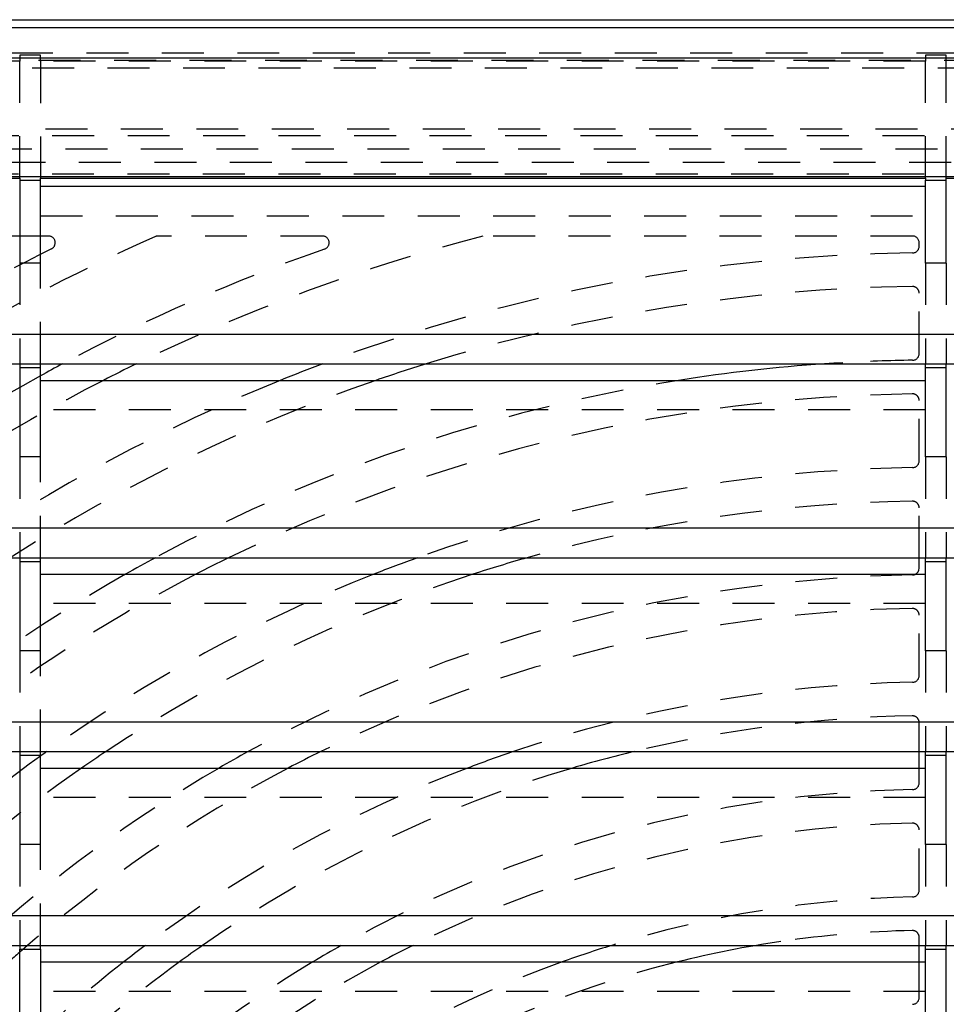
# Model space of a CAD drawing. Extents: x 1.5 to 27.9, y 0.7 to 20.5.
# Tile 17 of 34: x 5.2 to 8, y 10.6 to 13.5. Entities that reach past the tile are written whole.
import ezdxf

# ---------------------------------------------------------------- set-up
doc = ezdxf.new("R2010")
doc.units = 0
doc.linetypes.add('HIDDEN', pattern=[0.1875, 0.125, -0.0625])
doc.layers.add('ACSRY', color=30, linetype='CONTINUOUS')

msp = doc.modelspace()

# ---------------------------------------------------------------- linework, layer by layer
at = {"layer": 'ACSRY', "color": 30, "linetype": 'CONTINUOUS'}
for p, q in [((1.8057, 13.5019), (13.6412, 13.5019)), ((13.7384, 13.4775), (2.159, 13.4775)), ((13.7397, 13.3876), (2.1577, 13.3876)), ((3.6409, 13.0291), (5.2172, 13.0291)), ((3.6462, 13.0344), (13.3862, 13.0344)), ((5.2172, 13.0291), (5.2172, 13.0232)), ((5.2172, 13.0232), (5.2172, 12.7764)), ((5.2172, 13.0232), (5.2792, 13.0232)), ((5.2792, 13.0232), (5.2792, 13.0291)), ((5.2792, 13.0291), (7.9177, 13.0291)), ((5.2792, 12.7764), (5.2792, 13.0232)), ((7.9177, 13.0291), (7.9177, 13.0232)), ((7.9177, 12.7764), (7.9177, 13.0232)), ((7.9177, 13.0232), (7.9797, 13.0232)), ((7.9797, 13.0232), (7.9797, 13.0291)), ((7.9797, 13.0291), (10.6182, 13.0291)), ((7.9797, 12.7764), (7.9797, 13.0232)), ((7.9177, 13.0044), (5.2792, 13.0044)), ((5.2792, 12.7764), (5.2172, 12.7764)), ((7.9797, 12.7764), (7.9177, 12.7764)), ((13.3862, 12.5634), (3.1752, 12.5634)), ((3.0875, 12.4757), (5.2172, 12.4757)), ((5.2172, 12.4757), (5.2172, 12.4645)), ((5.2172, 12.4757), (5.2792, 12.4757)), ((5.2172, 12.4645), (5.2172, 12.1984)), ((5.2172, 12.4645), (5.2792, 12.4645)), ((5.2792, 12.4645), (5.2792, 12.4757)), ((5.2792, 12.4757), (7.9177, 12.4757)), ((5.2792, 12.1984), (5.2792, 12.4645)), ((7.9177, 12.4645), (7.9177, 12.4757)), ((7.9177, 12.4757), (7.9797, 12.4757)), ((7.9177, 12.1984), (7.9177, 12.4645)), ((7.9177, 12.4645), (7.9797, 12.4645)), ((7.9797, 12.4645), (7.9797, 12.4757)), ((7.9797, 12.4757), (10.6182, 12.4757)), ((7.9797, 12.1984), (7.9797, 12.4645)), ((5.2792, 12.4264), (7.9177, 12.4264)), ((5.2792, 12.1984), (5.2172, 12.1984)), ((7.9797, 12.1984), (7.9177, 12.1984)), ((13.3862, 11.9854), (2.5972, 11.9854)), ((2.5112, 11.8977), (5.2172, 11.8977)), ((5.2172, 11.8977), (5.2172, 11.8865)), ((5.2172, 11.8977), (5.2792, 11.8977)), ((5.2792, 11.8865), (5.2792, 11.8977)), ((5.2792, 11.8977), (7.9177, 11.8977)), ((7.8987, 11.8663), (7.8987, 11.8977)), ((7.9177, 11.8865), (7.9177, 11.8977)), ((7.9177, 11.8977), (7.9797, 11.8977)), ((7.9797, 11.8865), (7.9797, 11.8977)), ((7.9797, 11.8977), (10.6182, 11.8977)), ((5.2172, 11.8865), (5.2172, 11.6204)), ((5.2172, 11.8865), (5.2792, 11.8865)), ((5.2792, 11.6204), (5.2792, 11.8865)), ((7.9177, 11.6204), (7.9177, 11.8865)), ((7.9177, 11.8865), (7.9797, 11.8865)), ((7.9797, 11.6204), (7.9797, 11.8865)), ((5.2792, 11.8484), (7.9177, 11.8484)), ((5.2792, 11.6204), (5.2172, 11.6204)), ((7.9797, 11.6204), (7.9177, 11.6204)), ((13.3862, 11.4074), (2.5112, 11.4074)), ((2.5112, 11.3197), (5.2172, 11.3197)), ((5.2172, 11.3197), (5.2172, 11.3085)), ((5.2172, 11.3197), (5.2792, 11.3197)), ((5.2172, 11.3085), (5.2172, 11.0424)), ((5.2172, 11.3085), (5.2792, 11.3085)), ((5.2792, 11.3085), (5.2792, 11.3197)), ((5.2792, 11.3197), (7.9177, 11.3197)), ((5.2792, 11.0424), (5.2792, 11.3085)), ((7.8987, 11.2704), (7.8987, 11.3197)), ((7.9177, 11.3085), (7.9177, 11.3197)), ((7.9177, 11.3197), (7.9797, 11.3197)), ((7.9177, 11.0424), (7.9177, 11.3085)), ((7.9177, 11.3085), (7.9797, 11.3085)), ((7.9797, 11.3085), (7.9797, 11.3197)), ((7.9797, 11.3197), (10.6182, 11.3197)), ((7.9797, 11.0424), (7.9797, 11.3085)), ((5.2792, 11.2704), (7.9177, 11.2704)), ((5.2792, 11.0424), (5.2172, 11.0424)), ((7.9797, 11.0424), (7.9177, 11.0424)), ((13.3862, 10.8294), (2.5112, 10.8294)), ((2.5112, 10.7417), (5.2172, 10.7417)), ((5.2172, 10.7417), (5.2172, 10.7305)), ((5.2172, 10.7417), (5.2792, 10.7417)), ((5.2172, 10.4644), (5.2172, 10.7305)), ((5.2172, 10.7305), (5.2792, 10.7305)), ((5.2792, 10.7305), (5.2792, 10.7417)), ((5.2792, 10.7417), (7.9177, 10.7417)), ((5.2792, 10.7305), (5.2792, 10.4644)), ((7.8987, 10.6924), (7.8987, 10.7417)), ((7.9177, 10.7305), (7.9177, 10.7417)), ((7.9177, 10.7417), (7.9797, 10.7417)), ((7.9177, 10.4644), (7.9177, 10.7305)), ((7.9177, 10.7305), (7.9797, 10.7305)), ((7.9797, 10.7305), (7.9797, 10.7417)), ((7.9797, 10.7417), (10.6182, 10.7417)), ((7.9797, 10.4644), (7.9797, 10.7305)), ((5.2792, 10.6924), (7.9177, 10.6924))]:
    msp.add_line(p, q, dxfattribs=at)
at = {"layer": 'ACSRY', "color": 30, "linetype": 'HIDDEN'}
for p, q in [((13.6412, 13.4017), (1.806, 13.4017)), ((5.2172, 13.396), (5.2172, 13.3781)), ((5.2792, 13.396), (5.2172, 13.396)), ((5.2792, 13.3781), (5.2792, 13.396)), ((7.9177, 13.396), (7.9177, 13.3781)), ((7.9797, 13.396), (7.9177, 13.396)), ((7.9797, 13.3781), (7.9797, 13.396)), ((13.9487, 13.3799), (1.9487, 13.3799)), ((5.2172, 13.3781), (3.6409, 13.3781)), ((5.2172, 13.0291), (5.2172, 13.3781)), ((5.2792, 13.3781), (5.2792, 13.0291)), ((7.9177, 13.3781), (5.2792, 13.3781)), ((7.9177, 13.0291), (7.9177, 13.3781)), ((7.9797, 13.0291), (7.9797, 13.3781)), ((10.6182, 13.3781), (7.9797, 13.3781)), ((13.9292, 13.3569), (1.9692, 13.3569)), ((2.3689, 13.1767), (13.5285, 13.1767)), ((2.3892, 13.1569), (13.5092, 13.1569)), ((13.3536, 13.1163), (2.5438, 13.1163)), ((2.4688, 13.0768), (13.4286, 13.0768)), ((2.6136, 13.0425), (13.2838, 13.0425)), ((5.2792, 12.9167), (7.9177, 12.9167)), ((5.3031, 12.8569), (4.9246, 12.8569)), ((6.1198, 12.8569), (5.6302, 12.8569)), ((7.8787, 12.8569), (6.6031, 12.8569)), ((7.8987, 12.8264), (7.8987, 12.8369)), ((5.2172, 12.7764), (5.2172, 12.4757)), ((5.2792, 12.4757), (5.2792, 12.7764)), ((7.9177, 12.7764), (7.9177, 12.4757)), ((7.9797, 12.7764), (7.9797, 12.4757)), ((7.8987, 12.5064), (7.8987, 12.6864)), ((7.8987, 12.1863), (7.8987, 12.3664)), ((7.9177, 12.3387), (5.2792, 12.3387)), ((5.2172, 12.1984), (5.2172, 11.8977)), ((5.2792, 11.8977), (5.2792, 12.1984)), ((7.9177, 12.1984), (7.9177, 11.8977)), ((7.9797, 12.1984), (7.9797, 11.8977)), ((7.8987, 11.8977), (7.8987, 12.0463)), ((7.9177, 11.7607), (5.2792, 11.7607)), ((7.8987, 11.5463), (7.8987, 11.7263)), ((5.2172, 11.6204), (5.2172, 11.3197)), ((5.2792, 11.3197), (5.2792, 11.6204)), ((7.9177, 11.6204), (7.9177, 11.3197)), ((7.9797, 11.6204), (7.9797, 11.3197)), ((7.8987, 11.3197), (7.8987, 11.4062)), ((7.8987, 11.2262), (7.8987, 11.2704)), ((7.9177, 11.1827), (5.2792, 11.1827)), ((7.8987, 10.9061), (7.8987, 11.0862)), ((5.2172, 11.0424), (5.2172, 10.7417)), ((5.2792, 10.7417), (5.2792, 11.0424)), ((7.9177, 11.0424), (7.9177, 10.7417)), ((7.9797, 11.0424), (7.9797, 10.7417)), ((7.8987, 10.7417), (7.8987, 10.7661)), ((7.8987, 10.5861), (7.8987, 10.6924)), ((7.9177, 10.6047), (5.2792, 10.6047))]:
    msp.add_line(p, q, dxfattribs=at)
for centre, radius, start, end in [((7.9487, 7.5969), 5.75, 113.86728, 121.95216), ((5.3031, 12.8369), 0.02, 296.7887, 90), ((7.9487, 7.5969), 5.43, 104.4015, 116.0393), ((5.6302, 12.8369), 0.02, 90, 113.8673), ((6.1198, 12.8369), 0.02, 289.2404, 90), ((7.8787, 12.8369), 0.02, 0, 90), ((7.9487, 7.5969), 5.85, 116.78871, 123.48959), ((7.9487, 7.5969), 5.53, 109.2404, 118.0855), ((7.9487, 7.5969), 5.21, 90.7669, 110.539), ((7.8787, 12.8264), 0.02, 270.7669, 0), ((7.9487, 7.5969), 5.11, 90.788, 107.3003), ((7.8787, 12.6864), 0.02, 0, 90.788), ((7.9487, 7.5969), 4.89, 90.8169, 93.2534), ((7.8787, 12.5064), 0.02, 270.8169, 0), ((7.9487, 7.5969), 5.53, 118.8638, 128.9473), ((7.9487, 7.5969), 5.43, 117.2007, 127.6227), ((7.9487, 7.5969), 5.21, 112.0331, 124.3615), ((7.9487, 7.5969), 5.11, 109.0722, 122.6855), ((7.9487, 7.5969), 4.89, 98.3611, 118.4163), ((7.9487, 7.5969), 4.79, 90.8408, 116.1199), ((7.8787, 12.3664), 0.02, 0, 90.8408), ((7.8787, 12.1863), 0.02, 270.8738, 0), ((7.9487, 7.5969), 4.57, 90.8738, 109.7632), ((7.9487, 7.5969), 4.47, 90.9013, 105.8139), ((7.8787, 12.0463), 0.02, 0, 90.9013), ((7.9487, 7.5969), 4.89, 119.6078, 130.42), ((7.9487, 7.5969), 4.79, 117.4295, 128.9945), ((7.9487, 7.5969), 4.57, 111.5174, 125.4501), ((7.9487, 7.5969), 4.47, 107.9885, 123.6079), ((7.9487, 7.5969), 4.25, 90.9393, 118.8415), ((7.8787, 11.8663), 0.02, 270.9393, 296.3229), ((7.9487, 7.5969), 4.15, 90.9712, 116.2251), ((7.8787, 11.7263), 0.02, 0, 90.9712), ((7.8787, 11.5463), 0.02, 271.0154, 0), ((7.9487, 7.5969), 3.93, 91.0154, 108.6872), ((7.9487, 7.5969), 3.83, 91.0527, 103.5867), ((7.8787, 11.4062), 0.02, 0, 91.0527), ((7.9487, 7.5969), 4.57, 125.7419, 134.1262), ((7.9487, 7.5969), 4.47, 124.7334, 134.0987), ((7.9487, 7.5969), 4.25, 120.1911, 132.2722), ((7.9487, 7.5969), 4.15, 117.7262, 131.1621), ((7.9487, 7.5969), 3.93, 110.815, 126.85), ((7.9487, 7.5969), 3.83, 106.4356, 124.8048), ((7.8787, 11.2262), 0.02, 271.1049, 0), ((7.9487, 7.5969), 3.61, 91.1049, 119.4085), ((7.9487, 7.5969), 3.51, 91.1493, 116.368), ((7.8787, 11.0862), 0.02, 0, 91.1493), ((7.8787, 10.9061), 0.02, 271.2118, 360), ((7.9487, 7.5969), 3.29, 91.2118, 107.0846), ((7.9487, 7.5969), 3.19, 91.2653, 98.3297), ((7.8787, 10.7661), 0.02, 0, 91.2653), ((7.9487, 7.5969), 3.93, 128.0327, 133.9846), ((7.9487, 7.5969), 3.83, 126.0772, 133.9473), ((7.9487, 7.5969), 3.61, 120.9653, 133.895), ((7.9487, 7.5969), 3.51, 118.1265, 133.0056), ((7.9487, 7.5969), 3.29, 109.7999, 128.7222), ((7.9487, 7.5969), 3.19, 103.9809, 126.424), ((7.8787, 10.5861), 0.02, 271.3415, 0)]:
    msp.add_arc(centre, radius, start, end, dxfattribs=at)
at = {"layer": 'ACSRY', "color": 30, "linetype": 'CONTINUOUS'}
for centre, radius, start, end in [((7.9487, 7.5969), 4.89, 93.2534, 98.3611), ((7.9487, 7.5969), 5.53, 118.0855, 118.8638), ((7.9487, 7.5969), 5.43, 116.0393, 117.2007), ((7.9487, 7.5969), 5.21, 110.539, 112.0331), ((7.9487, 7.5969), 5.11, 107.3003, 109.0722), ((7.9487, 7.5969), 4.89, 118.4163, 119.6078), ((7.9487, 7.5969), 4.79, 116.1199, 117.4295), ((7.9487, 7.5969), 4.57, 109.7632, 111.5174), ((7.9487, 7.5969), 4.47, 105.8139, 107.9885), ((7.8787, 11.8663), 0.02, 296.3229, 360), ((7.9487, 7.5969), 4.57, 125.4501, 125.7419), ((7.9487, 7.5969), 4.47, 123.6079, 124.7334), ((7.9487, 7.5969), 4.25, 118.8415, 120.1911), ((7.9487, 7.5969), 4.15, 116.2251, 117.7262), ((7.9487, 7.5969), 3.93, 108.6872, 110.815), ((7.9487, 7.5969), 3.83, 103.5867, 106.4356), ((7.9487, 7.5969), 3.19, 98.3297, 103.9809), ((7.9487, 7.5969), 4.15, 131.1621, 131.7632), ((7.9487, 7.5969), 3.93, 126.85, 128.0327), ((7.9487, 7.5969), 3.83, 124.8048, 126.0772), ((7.9487, 7.5969), 3.61, 119.4085, 120.9653), ((7.9487, 7.5969), 3.51, 116.368, 118.1265), ((7.9487, 7.5969), 3.29, 107.0846, 109.7999)]:
    msp.add_arc(centre, radius, start, end, dxfattribs=at)

doc.saveas('drawing.dxf')
